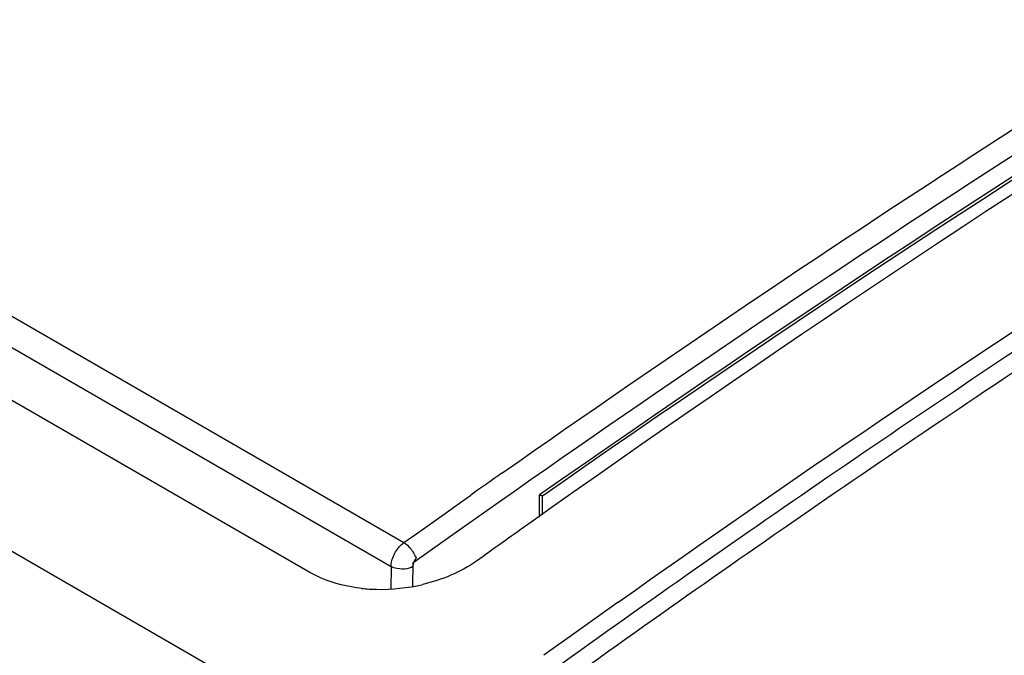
# Model space of a CAD drawing. Header units: inches. Extents: x 0 to 117, y 0 to 83.
# Tile 47 of 75: x 97.895 to 98.271, y 27.053 to 27.296. Entities that reach past the tile are written whole.
import ezdxf

# ---------------------------------------------------------------- set-up
doc = ezdxf.new("R2010")
doc.units = ezdxf.units.IN
doc.header["$LTSCALE"] = 6.4311023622
doc.header["$MEASUREMENT"] = 0
doc.layers.get('0').update_dxf_attribs({"linetype": 'CONTINUOUS'})

msp = doc.modelspace()

# ---------------------------------------------------------------- linework, layer by layer
at = {"color": 7, "linetype": 'CONTINUOUS'}
for p, q in [((95.3738211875, 28.5469460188), (104.0234864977, 23.5531711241)), ((98.0056245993, 27.0851071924), (96.2062369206, 28.1239606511)), ((97.4986660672, 27.4099293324), (98.0415258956, 27.0965161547)), ((97.4937526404, 27.400820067), (98.0366124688, 27.0874068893)), ((98.0789743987, 27.1230354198), (98.0853765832, 27.1275267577)), ((98.0837407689, 27.1162190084), (98.0901424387, 27.1207062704)), ((98.078835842, 27.1127726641), (98.0837407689, 27.1162190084)), ((98.0628043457, 27.1116365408), (98.0670989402, 27.1146716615)), ((98.0718560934, 27.1078561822), (98.078835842, 27.1127726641)), ((98.0932786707, 27.106286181), (98.0932786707, 27.1147108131)), ((98.094431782, 27.1070942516), (98.094431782, 27.1143353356)), ((98.0568648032, 27.1074297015), (98.0628043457, 27.1116365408)), ((98.0977624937, 27.1097479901), (98.0913572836, 27.1052095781)), ((98.046817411, 27.1002890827), (98.0568648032, 27.1074297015)), ((98.0616271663, 27.1006248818), (98.0675617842, 27.1048241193)), ((98.0675617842, 27.1048241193), (98.0718560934, 27.1078561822)), ((98.0913572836, 27.1052095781), (98.0887956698, 27.1033909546)), ((98.0415258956, 27.0965161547), (98.046817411, 27.1002890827)), ((98.0515739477, 27.0934875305), (98.0616271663, 27.1006248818)), ((98.0449855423, 27.088793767), (98.0515739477, 27.0934875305)), ((98.0366124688, 27.0874068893), (98.0364831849, 27.0787796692)), ((98.0449855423, 27.088793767), (98.0448507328, 27.0797979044)), ((98.0099666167, 27.0829443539), (98.0056245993, 27.0851071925))]:
    msp.add_line(p, q, dxfattribs=at)
for points in [[(98.0944273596, 27.1142640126), (98.0944059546, 27.1142628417), (98.0942759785, 27.1142888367), (98.0940391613, 27.1143597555), (98.0937033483, 27.1144974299), (98.0932786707, 27.1147108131)], [(98.0933505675, 27.1149910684), (98.0937923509, 27.1147476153), (98.0941213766, 27.1145378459), (98.0943328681, 27.1143748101), (98.0944261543, 27.1142831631), (98.0944317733, 27.1142698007)], [(98.0380501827, 27.0924375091), (98.0383608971, 27.0929830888), (98.0386958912, 27.0935129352), (98.039053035, 27.0940236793), (98.0394300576, 27.0945120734), (98.0398245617, 27.0949750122), (98.0402340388, 27.0954095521), (98.0406558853, 27.09581293), (98.0410874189, 27.096182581), (98.0415258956, 27.0965161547)], [(98.0415258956, 27.0965161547), (98.0422568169, 27.0960303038), (98.0429030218, 27.095494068), (98.0434535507, 27.0949534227), (98.0438831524, 27.0944716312), (98.0442225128, 27.0940482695), (98.0445430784, 27.0936075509), (98.0448616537, 27.0931218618), (98.0451525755, 27.0926253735), (98.0454130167, 27.0921229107)], [(98.0366124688, 27.0874068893), (98.0366379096, 27.0879333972), (98.0366985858, 27.0884762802), (98.0367941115, 27.0890320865), (98.0369238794, 27.0895972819), (98.0370870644, 27.0901682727), (98.0372826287, 27.0907414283), (98.037509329, 27.0913131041), (98.0377657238, 27.0918796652), (98.0380501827, 27.0924375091)], [(98.0454130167, 27.0921229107), (98.0455487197, 27.0918315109), (98.0456729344, 27.0915406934), (98.0457852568, 27.0912514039), (98.0460212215, 27.0910573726), (98.0462206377, 27.0908427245), (98.046047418, 27.0904020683), (98.0455383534, 27.0896113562), (98.0450563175, 27.0885031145), (98.0449634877, 27.0873223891)], [(98.0449634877, 27.0873223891), (98.044265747, 27.0869908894), (98.0434839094, 27.0867256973), (98.0426368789, 27.0865332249), (98.0417817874, 27.0864212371), (98.0409045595, 27.0863829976), (98.0399143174, 27.0864292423), (98.038808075, 27.0865974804), (98.0376803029, 27.0869163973), (98.0366124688, 27.0874068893)]]:
    msp.add_lwpolyline(points, dxfattribs=at)
for centre, radius, start, end in [((101.5638596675, 22.1623349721), 6.0624231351, 125.087988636, 125.2252650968), ((101.5151113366, 22.2800129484), 5.9164697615, 125.3883119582, 125.6202981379), ((98.0324807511, 27.1445785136), 0.0659269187, 263.8538771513, 268.8079657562), ((98.0325265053, 27.1490955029), 0.0704438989, 268.8471893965, 283.2824447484), ((101.6641474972, 22.0786955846), 6.122711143, 125.3314636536, 125.6581500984)]:
    msp.add_arc(centre, radius, start, end, dxfattribs=at)
for points, knots in [([(98.0853765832, 27.1275267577), (98.1485480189, 27.1717825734), (98.3954677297, 27.337809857), (98.6556824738, 27.484498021), (98.8550598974, 27.5784861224)], [0, 0, 0, 0, 0.2592194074, 1, 1, 1, 1]), ([(98.0901424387, 27.1207062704), (98.1532909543, 27.1649103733), (98.400064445, 27.3308350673), (98.66015754, 27.4773707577), (98.8594098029, 27.5713195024)], [0, 0, 0, 0, 0.2592120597, 1, 1, 1, 1]), ([(98.8764453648, 27.5711398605), (98.8104912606, 27.5404069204), (98.5395399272, 27.4060120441), (98.2814099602, 27.2463479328), (98.0932786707, 27.1147108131)], [0, 0, 0, 0, 0.2406382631, 1, 1, 1, 1]), ([(98.8708155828, 27.5670776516), (98.8054369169, 27.5365278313), (98.5369101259, 27.4030218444), (98.2809836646, 27.2447237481), (98.0944273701, 27.1142644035)], [0, 0, 0, 0, 0.2406990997, 1, 1, 1, 1]), ([(98.8651584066, 27.5623488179), (98.8003678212, 27.5317097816), (98.5348000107, 27.3981504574), (98.2818600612, 27.2400060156), (98.0977624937, 27.1097479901)], [0, 0, 0, 0, 0.2411588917, 1, 1, 1, 1]), ([(98.0787857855, 27.0337553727), (98.1500933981, 27.0853646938), (98.4281270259, 27.2776951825), (98.7233990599, 27.4457983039), (98.9502562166, 27.5509974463)], [0, 0, 0, 0, 0.2603606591, 1, 1, 1, 1]), ([(98.1233486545, 27.0737266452), (98.1893319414, 27.1204994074), (98.4470187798, 27.2955673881), (98.7192988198, 27.4496674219), (98.9281196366, 27.5476309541)], [0, 0, 0, 0, 0.2596141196, 1, 1, 1, 1]), ([(98.0833928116, 27.0290044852), (98.1536995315, 27.0798894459), (98.4279456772, 27.2697166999), (98.718959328, 27.4359719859), (98.9425124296, 27.5404378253)], [0, 0, 0, 0, 0.2602006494, 1, 1, 1, 1])]:
    msp.add_open_spline(points, degree=3, knots=knots, dxfattribs=at)
for points in [[(98.0692912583, 27.0894788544), (98.0631720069, 27.0851775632), (98.0559909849, 27.0822534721), (98.0487111, 27.0805360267)], [(98.0254223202, 27.0790305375), (98.020138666, 27.0796024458), (98.0148521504, 27.0808525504), (98.0099666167, 27.0829443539)]]:
    msp.add_open_spline(points, degree=3, dxfattribs=at)

doc.saveas('drawing.dxf')
